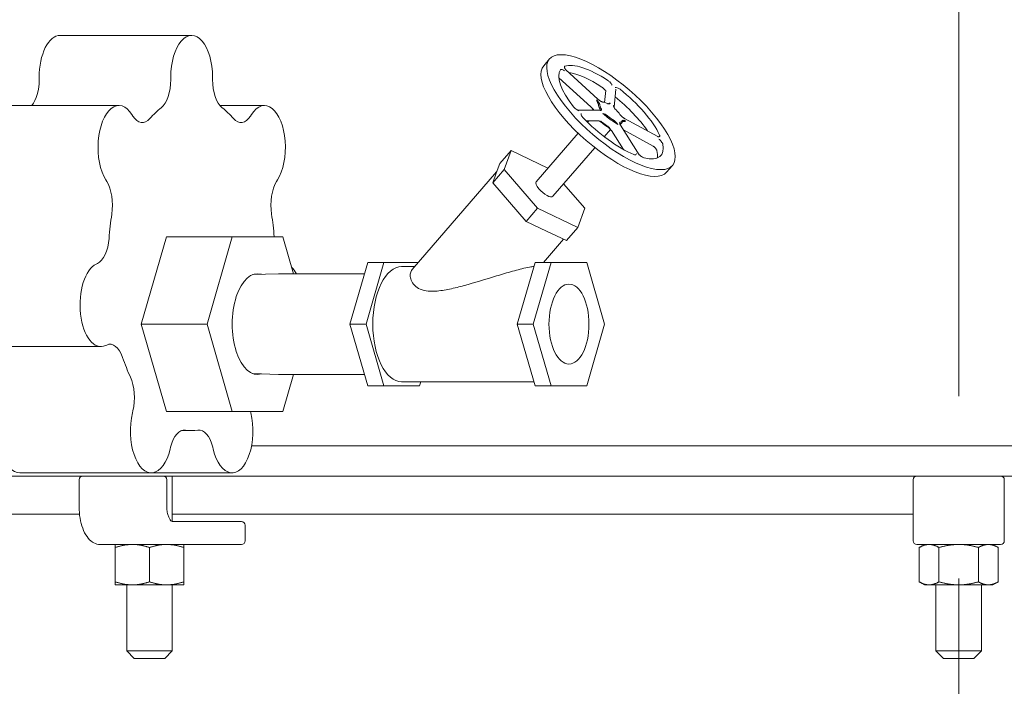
# Model space of a CAD drawing. Header units: inches. Extents: x 1 to 669, y 0 to 417.
# Tile 28 of 256: x 89 to 106, y 177 to 188. Entities that reach past the tile are written whole.
import ezdxf

# ---------------------------------------------------------------- set-up
doc = ezdxf.new("R2010")
doc.units = ezdxf.units.IN
doc.header["$LTSCALE"] = 12
doc.header["$MEASUREMENT"] = 0
doc.linetypes.add('C', pattern=[2, 1.25, -0.25, 0.25, -0.25])
doc.layers.get('0').update_dxf_attribs({"linetype": 'CONTINUOUS'})
doc.layers.add('C', color=4, linetype='C', lineweight=13)
doc.layers.add('Q', color=4, linetype='CONTINUOUS')

msp = doc.modelspace()

# ---------------------------------------------------------------- linework, layer by layer
at = {"lineweight": 0}
for p, q in [((119.2867, 181.27576), (93.13137, 181.27576)), ((76.76366, 180.77576), (119.2867, 180.77576)), ((91.82616, 180.77576), (91.82616, 180.02621)), ((90.2926, 180.27576), (90.2926, 180.71576)), ((91.73522, 180.27576), (91.73522, 180.71576)), ((104.01366, 180.71576), (104.01366, 180.27576)), ((105.51366, 180.27576), (105.51366, 180.71576)), ((82.08073, 180.15076), (90.29924, 180.15076)), ((91.82616, 180.15076), (104.01366, 180.15076)), ((104.01366, 179.71076), (104.01366, 180.27576)), ((105.51366, 180.27576), (105.51366, 179.71076)), ((92.95522, 180.02576), (91.83022, 180.02576)), ((92.95522, 180.02576), (92.96393, 180.02576)), ((93.02393, 179.71076), (93.02393, 179.96576)), ((90.6351, 179.65076), (90.92594, 179.65076)), ((91.16991, 179.65076), (90.92594, 179.65076)), ((91.53938, 179.65076), (91.16991, 179.65076)), ((91.53938, 179.65076), (91.83022, 179.65076)), ((91.83022, 179.65076), (92.95522, 179.65076)), ((92.96393, 179.65076), (92.95522, 179.65076)), ((104.07366, 179.65076), (104.40949, 179.65076)), ((104.20116, 179.65076), (104.11414, 179.60052)), ((104.76366, 179.65076), (104.40949, 179.65076)), ((105.11783, 179.65076), (104.76366, 179.65076)), ((105.11783, 179.65076), (105.45366, 179.65076)), ((105.32616, 179.65076), (105.41318, 179.60052)), ((90.88866, 179.036), (90.88866, 179.60052)), ((91.45116, 179.036), (91.45116, 179.60052)), ((92.01366, 179.036), (92.01366, 179.60052)), ((104.11414, 179.036), (104.11414, 179.60052)), ((104.4389, 179.036), (104.4389, 179.60052)), ((105.08842, 179.036), (105.08842, 179.60052)), ((105.41318, 179.036), (105.41318, 179.60052)), ((104.20116, 178.98576), (104.11414, 179.036)), ((105.32616, 178.98576), (105.41318, 179.036)), ((90.88866, 178.98576), (91.16991, 178.98576)), ((91.07616, 178.98576), (91.07616, 177.90076)), ((91.16991, 178.98576), (91.73241, 178.98576)), ((91.73241, 178.98576), (92.01366, 178.98576)), ((91.82616, 178.98576), (91.82616, 177.90076)), ((104.20116, 178.98576), (104.27652, 178.98576)), ((104.27652, 178.98576), (104.76366, 178.98576)), ((104.38866, 178.98576), (104.38866, 177.90076)), ((104.76366, 178.98576), (105.2508, 178.98576)), ((105.13866, 178.98576), (105.13866, 177.90076)), ((105.2508, 178.98576), (105.32616, 178.98576)), ((91.07616, 177.90076), (91.82616, 177.90076)), ((91.20116, 177.77576), (91.07616, 177.90076)), ((91.70116, 177.77576), (91.82616, 177.90076)), ((104.38866, 177.90076), (105.13866, 177.90076)), ((104.51366, 177.77576), (104.38866, 177.90076)), ((105.01366, 177.77576), (105.13866, 177.90076)), ((91.70116, 177.77576), (91.20116, 177.77576)), ((105.01366, 177.77576), (104.51366, 177.77576))]:
    msp.add_line(p, q, dxfattribs=at)
for centre, start, end in [((90.3526, 180.71576), 90, 180), ((91.67522, 180.71576), 0, 90), ((104.07366, 180.71576), 90, 180), ((105.45366, 180.71576), 0, 90), ((92.96393, 179.96576), 0, 90), ((92.96393, 179.71076), 270, 0), ((104.07366, 179.71076), 180, 270), ((105.45366, 179.71076), 270, 0)]:
    msp.add_arc(centre, 0.06, start, end, dxfattribs=at)
for points, knots in [([(90.6351, 179.65076), (90.60131, 179.65076), (90.56777, 179.65953), (90.50263, 179.69305), (90.47171, 179.71942), (90.41456, 179.78755), (90.38895, 179.83073), (90.34624, 179.9283), (90.32919, 179.98272), (90.30438, 180.09844), (90.29666, 180.15971), (90.29301, 180.23974), (90.2926, 180.25775), (90.2926, 180.27576)], [0, 0, 0, 0, 0.25185832, 0.25185832, 0.53750865, 0.53750865, 0.85166791, 0.85166791, 1.16582718, 1.16582718, 1.47998645, 1.47998645, 1.57079633, 1.57079633, 1.57079633, 1.57079633]), ([(91.83022, 180.02576), (91.82655, 180.02576), (91.82226, 180.02653), (91.80822, 180.03565), (91.79936, 180.04384), (91.78222, 180.06772), (91.77402, 180.08247), (91.75904, 180.11828), (91.75233, 180.13958), (91.74181, 180.18686), (91.73812, 180.21299), (91.73561, 180.25167), (91.73522, 180.26371), (91.73522, 180.27576)], [0, 0, 0, 0, 0.31415927, 0.31415927, 0.60866152, 0.60866152, 0.8738965, 0.8738965, 1.15202894, 1.15202894, 1.4417432, 1.4417432, 1.57079633, 1.57079633, 1.57079633, 1.57079633])]:
    msp.add_open_spline(points, degree=3, knots=knots, dxfattribs=at)
for points in [[(90.88866, 179.60052), (90.88866, 179.65076), (90.88866, 179.65076)], [(91.16991, 179.65076), (91.03938, 179.65076), (90.88866, 179.60052)], [(91.45116, 179.60052), (91.30044, 179.65076), (91.16991, 179.65076)], [(91.73241, 179.65076), (91.60188, 179.65076), (91.45116, 179.60052)], [(92.01366, 179.60052), (91.86294, 179.65076), (91.73241, 179.65076)], [(92.01366, 179.65076), (92.01366, 179.65076), (92.01366, 179.60052)], [(104.27652, 179.65076), (104.20116, 179.65076), (104.11414, 179.60052)], [(104.4389, 179.60052), (104.35188, 179.65076), (104.27652, 179.65076)], [(104.76366, 179.65076), (104.61294, 179.65076), (104.4389, 179.60052)], [(105.08842, 179.60052), (104.91438, 179.65076), (104.76366, 179.65076)], [(105.2508, 179.65076), (105.17544, 179.65076), (105.08842, 179.60052)], [(105.41318, 179.60052), (105.32616, 179.65076), (105.2508, 179.65076)], [(90.88866, 178.98576), (90.88866, 178.98576), (90.88866, 179.036)], [(90.88866, 179.036), (91.03938, 178.98576), (91.16991, 178.98576)], [(91.16991, 178.98576), (91.30044, 178.98576), (91.45116, 179.036)], [(91.45116, 179.036), (91.60188, 178.98576), (91.73241, 178.98576)], [(91.73241, 178.98576), (91.86294, 178.98576), (92.01366, 179.036)], [(92.01366, 179.036), (92.01366, 178.98576), (92.01366, 178.98576)], [(104.11414, 179.036), (104.20116, 178.98576), (104.27652, 178.98576)], [(104.27652, 178.98576), (104.35188, 178.98576), (104.4389, 179.036)], [(104.4389, 179.036), (104.61294, 178.98576), (104.76366, 178.98576)], [(104.76366, 178.98576), (104.91438, 178.98576), (105.08842, 179.036)], [(105.08842, 179.036), (105.17544, 178.98576), (105.2508, 178.98576)], [(105.2508, 178.98576), (105.32616, 178.98576), (105.41318, 179.036)]]:
    msp.add_rational_spline(points, [1, 1.0379548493, 1], degree=2, dxfattribs=at)
at = {"layer": 'C'}
msp.add_line((104.76366, 158.08826), (104.76366, 294.51503), dxfattribs=at)
at = {"layer": 'Q', "lineweight": 0}
for p, q in [((89.97994, 188.02576), (92.145, 188.02576)), ((97.93588, 187.52786), (98.03203, 187.63887)), ((98.82867, 186.97668), (98.30012, 187.45903)), ((89.63619, 187.30104), (89.63619, 187.33826)), ((91.80125, 187.33826), (91.80125, 187.30104)), ((92.48875, 187.30104), (92.48875, 187.33826)), ((98.71078, 186.85004), (98.18475, 187.33009)), ((98.93476, 186.92335), (98.95575, 187.1191)), ((99.09336, 186.84755), (99.1251, 187.14351)), ((88.78276, 186.87269), (90.94782, 186.87269)), ((92.6098, 186.87269), (93.34218, 186.87269)), ((98.85637, 186.79452), (98.49571, 186.79452)), ((91.1767, 186.6995), (91.16215, 186.7227)), ((93.12786, 186.7227), (93.11331, 186.6995)), ((98.83677, 186.62101), (98.63192, 186.62101)), ((98.65699, 186.59622), (98.67845, 186.62101)), ((99.81434, 186.36147), (99.26551, 186.65986)), ((98.9329, 186.35727), (99.03638, 186.47677)), ((99.24629, 186.14992), (99.04897, 186.46004)), ((99.2225, 186.58856), (99.19562, 186.55753)), ((99.50856, 186.06355), (99.20112, 186.54676)), ((99.73921, 186.20398), (99.24997, 186.46998)), ((97.81081, 185.61915), (98.50231, 186.41761)), ((97.21205, 185.91945), (97.39864, 186.13491)), ((97.39864, 186.13491), (97.28471, 185.81729)), ((98.00593, 185.84445), (97.39864, 186.13491)), ((98.08673, 185.3802), (98.77822, 186.17866)), ((97.09812, 185.60183), (97.28471, 185.81729)), ((97.15509, 185.76064), (97.21205, 185.91945)), ((97.28471, 185.81729), (97.83484, 185.18206)), ((99.95799, 185.77666), (100.05414, 185.88767)), ((90.7335, 185.64769), (90.74805, 185.62448)), ((93.54196, 185.62448), (93.55651, 185.64769)), ((95.77392, 184.17679), (97.16181, 185.77938)), ((97.09812, 185.60183), (97.15509, 185.76064)), ((97.37318, 185.28422), (97.09812, 185.60183)), ((98.61284, 185.18206), (98.26398, 185.58488)), ((97.64825, 184.9666), (97.37318, 185.28422)), ((97.64825, 184.9666), (97.83484, 185.18206)), ((97.83484, 185.18206), (98.4989, 184.86444)), ((98.4989, 184.86444), (98.61284, 185.18206)), ((97.98028, 184.80779), (97.64825, 184.9666)), ((98.31231, 184.64898), (98.4989, 184.86444)), ((91.31506, 183.27576), (91.73003, 184.71326)), ((91.73003, 184.71326), (92.81256, 184.71326)), ((92.81256, 184.71326), (92.39759, 183.27576)), ((93.6425, 184.71326), (92.81256, 184.71326)), ((93.81787, 184.10576), (93.6425, 184.71326)), ((97.93175, 184.29161), (98.26206, 184.67302)), ((98.31231, 184.64898), (97.98028, 184.80779)), ((90.59379, 184.27283), (90.57565, 184.26455)), ((95.04219, 184.29161), (94.74894, 183.27576)), ((95.30607, 184.29161), (95.01282, 183.27576)), ((95.04219, 184.29161), (95.30607, 184.29161)), ((95.87336, 184.29161), (95.30607, 184.29161)), ((95.59932, 184.22356), (95.81443, 184.22356)), ((97.50143, 183.27576), (97.79468, 184.29161)), ((98.05856, 184.29161), (97.76531, 183.27576)), ((97.79468, 184.29161), (98.05856, 184.29161)), ((98.64506, 184.29161), (98.05856, 184.29161)), ((98.93831, 183.27576), (98.64506, 184.29161)), ((93.14772, 184.09026), (93.57328, 184.10562)), ((93.58077, 184.10576), (94.98854, 184.10576)), ((91.73003, 181.83826), (91.31506, 183.27576)), ((91.31506, 183.27576), (92.39759, 183.27576)), ((92.39759, 183.27576), (92.81256, 181.83826)), ((94.74894, 183.27576), (95.04219, 182.25991)), ((94.74894, 183.27576), (95.01282, 183.27576)), ((95.01282, 183.27576), (95.30607, 182.25991)), ((97.79468, 182.25991), (97.50143, 183.27576)), ((97.50143, 183.27576), (97.76531, 183.27576)), ((97.76531, 183.27576), (98.05856, 182.25991)), ((98.64506, 182.25991), (98.93831, 183.27576)), ((88.48708, 182.90679), (90.65214, 182.90679)), ((90.72864, 182.92402), (90.74678, 182.93231)), ((93.14772, 182.46125), (93.57328, 182.44589)), ((93.58077, 182.44576), (94.98854, 182.44576)), ((93.6425, 181.83826), (93.81787, 182.44576)), ((95.04219, 182.25991), (95.30607, 182.25991)), ((95.30607, 182.25991), (95.89257, 182.25991)), ((95.59932, 182.32796), (97.77503, 182.32796)), ((95.89257, 182.25991), (95.91221, 182.32796)), ((97.79468, 182.25991), (98.05856, 182.25991)), ((98.05856, 182.25991), (98.64506, 182.25991)), ((91.17898, 181.84837), (91.17091, 181.81484)), ((91.73003, 181.83826), (92.81256, 181.83826)), ((92.81256, 181.83826), (93.6425, 181.83826)), ((93.1191, 181.81484), (93.11346, 181.83826)), ((91.97622, 181.52576), (92.145, 181.52576)), ((91.79033, 181.21825), (91.7984, 181.25178)), ((92.49161, 181.25178), (92.49968, 181.21825)), ((89.31555, 180.82904), (91.48062, 180.82904)), ((91.48062, 180.82904), (92.80939, 180.82904))]:
    msp.add_line(p, q, dxfattribs=at)
at = {"layer": 'Q', "lineweight": 0, "extrusion": (3.22974e-16, 9.12248e-33, -1)}
msp.add_ellipse((89.97994, 187.33826), major_axis=(0, 0.6875), ratio=0.5, start_param=-1.57079633, end_param=0, dxfattribs=at)
at = {"layer": 'Q', "lineweight": 0}
for centre, major_axis, ratio, start_param, end_param in [((92.145, 187.33826), (0, 0.6875), 0.5, -1.57079633, 1.57079633), ((99.04308, 186.76327), (1.01105, -0.8756), 0.35355339, -3.529189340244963, 2.753995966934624), ((99.04308, 186.76327), (-0.82207, 0.71194), 0.35355339, -1.21324972, -0.19026218), ((89.38619, 187.30104), (0, 0.5), 0.5, -2.59962062, -1.57079633), ((99.04308, 186.76327), (-0.82207, 0.71194), 0.35355339, -2.46988684, -1.44698859), ((90.94782, 186.18519), (0, 0.6875), 0.5, -0.67319843, 2.46839423), ((92.145, 184.27576), (0, 2.75), 0.5, 0.37404595, 0.52355195), ((92.145, 184.27576), (0, 2.75), 0.5, -0.52355195, -0.37404595), ((93.34218, 186.18519), (0, 0.6875), 0.5, -2.46839423, 0.67319843), ((98.9863, 186.77789), (0.14144, -0.13734), 0.37288753, -2.75291711, -2.2433454), ((99.04308, 186.76327), (0.82207, -0.71194), 0.35355339, -1.84156836, -0.81867008), ((98.94694, 186.65226), (-0.06458, -0.02824), 0.0000711, 0.00002884, 0.00014884), ((99.03076, 186.72656), (0.16674, -0.13775), 0.30984611, -1.62374696, -1.11417336), ((98.94436, 186.62819), (0.15632, -0.12914), 0.30984722, -1.62374508, -1.11417337), ((98.94694, 186.65226), (0.0583, -0.11505), 0.00001396, -0.00001709, 0.00006178), ((99.07892, 186.71079), (0.14381, -0.12193), 0.40817772, -0.34386152, 0.16552355), ((99.04308, 186.76327), (0.82207, -0.71194), 0.35355339, -0.58493119, 0.43796694), ((92.145, 184.27576), (0, -2.75), 0.5, -1.8699488, -1.72044281), ((92.145, 184.27576), (0, 2.75), 0.5, -1.41102656, -1.27164385), ((90.65214, 183.59429), (0, 0.6875), 0.5, 0.22439948, 3.36599213), ((93.63786, 183.59429), (0, 0.6875), 0.5, -0.73182386, -0.44748202), ((95.59932, 183.27576), (0, 0.9478), 0.5, 0, 3.14159265), ((93.58077, 183.27576), (0, 0.83), 0.5, 0, 0.01804317), ((92.145, 184.27576), (0, -2.75), 0.5, -0.9723509, -0.8228449), ((93.58077, 183.27576), (0, -0.83), 0.5, -0.01804317, 0), ((91.48062, 181.51654), (0, -0.6875), 0.5, -2.01959528, 1.12199738), ((92.80939, 181.51654), (0, -0.6875), 0.5, -1.12199738, 2.01959528), ((92.145, 184.27576), (0, -2.75), 0.5, -0.074753, 0.074753)]:
    msp.add_ellipse(centre, major_axis=major_axis, ratio=ratio, start_param=start_param, end_param=end_param, dxfattribs=at)
at = {"layer": 'Q', "lineweight": 0, "extrusion": (1.67296e-16, -1.44883e-16, -1)}
for centre, major_axis, end_param in [((98.94694, 186.65226), (1.01105, -0.8756), 3.14159265), ((97.94877, 185.49967), (0.13796, -0.11947), 1.95839301)]:
    msp.add_ellipse(centre, major_axis=major_axis, ratio=0.35355339, start_param=0, end_param=end_param, dxfattribs=at)
at = {"layer": 'Q', "lineweight": 0, "extrusion": (3.69845e-16, 7.15264e-17, -1)}
msp.add_ellipse((99.04308, 186.76327), major_axis=(-0.82207, 0.71194), ratio=0.35355339, start_param=-1.06628559, end_param=-0.04338728, dxfattribs=at)
at = {"layer": 'Q', "lineweight": 0, "extrusion": (3.70971e-16, 7.3342e-17, -1)}
msp.add_ellipse((98.94694, 186.65226), major_axis=(0.82207, -0.71194), ratio=0.35355339, start_param=-2.64028933, end_param=-1.92843235, dxfattribs=at)
at = {"layer": 'Q', "lineweight": 0, "extrusion": (2.22045e-16, 1.76594e-31, -1)}
msp.add_ellipse((91.55125, 187.30104), major_axis=(0, -0.5), ratio=0.5, start_param=-1.57079633, end_param=-0.37404595, dxfattribs=at)
at = {"layer": 'Q', "lineweight": 0, "extrusion": (2.47258e-16, 1.11071e-17, -1)}
msp.add_ellipse((92.73875, 187.30104), major_axis=(0, -0.5), ratio=0.5, start_param=0.37404595, end_param=1.57079633, dxfattribs=at)
at = {"layer": 'Q', "lineweight": 0, "extrusion": (1.61347e-16, -1.31228e-16, -1)}
msp.add_ellipse((99.01831, 186.8022), major_axis=(0.1498, -0.11492), ratio=0.35737243, start_param=-2.60082534, end_param=-2.09126507, dxfattribs=at)
at = {"layer": 'Q', "lineweight": 0, "extrusion": (2.1712e-16, -9.82467e-17, -1)}
msp.add_ellipse((98.94694, 186.65226), major_axis=(0.82207, -0.71194), ratio=0.35355339, start_param=-1.67545288, end_param=-0.92260217, dxfattribs=at)
at = {"layer": 'Q', "lineweight": 0, "extrusion": (3.57909e-16, 1.26085e-16, -1)}
msp.add_ellipse((98.9093, 186.68897), major_axis=(-0.14144, 0.13734), ratio=0.37288794, start_param=-0.40398088, end_param=-0.38867707, dxfattribs=at)
at = {"layer": 'Q', "lineweight": 0, "extrusion": (3.81766e-16, 1.3449e-16, -1)}
msp.add_ellipse((98.99882, 186.78734), major_axis=(-0.1326, 0.12875), ratio=0.37288753, start_param=-0.89824725, end_param=-0.38867554, dxfattribs=at)
at = {"layer": 'Q', "lineweight": 0, "extrusion": (3.1401e-16, -1.61639e-17, -1)}
msp.add_ellipse((99.07187, 186.76327), major_axis=(0.14695, -0.1368), ratio=0.31687093, start_param=-1.49726294, end_param=-0.98815542, dxfattribs=at)
at = {"layer": 'Q', "lineweight": 0, "extrusion": (2.47808e-16, 7.43128e-18, -1)}
msp.add_ellipse((91.33257, 187.09042), major_axis=(0, -0.5), ratio=0.5, start_param=-0.52355195, end_param=0.67319843, dxfattribs=at)
at = {"layer": 'Q', "lineweight": 0, "extrusion": (3.12044e-16, -1.75795e-17, -1)}
msp.add_ellipse((92.95744, 187.09042), major_axis=(0, -0.5), ratio=0.5, start_param=-0.67319843, end_param=0.52355195, dxfattribs=at)
at = {"layer": 'Q', "lineweight": 0, "extrusion": (2.79652e-16, -2.99853e-17, -1)}
msp.add_ellipse((99.0405, 186.73921), major_axis=(0.15632, -0.12914), ratio=0.30984611, start_param=1.11417336, end_param=1.62374696, dxfattribs=at)
at = {"layer": 'Q', "lineweight": 0, "extrusion": (3.9204e-16, 1.08216e-16, -1)}
msp.add_ellipse((99.08565, 186.72442), major_axis=(0.13482, -0.11431), ratio=0.40817772, start_param=-0.16552355, end_param=0.34386152, dxfattribs=at)
at = {"layer": 'Q', "lineweight": 0, "extrusion": (2.62172e-16, -2.81111e-17, -1)}
msp.add_ellipse((98.95376, 186.63764), major_axis=(0.16674, -0.13775), ratio=0.30984722, start_param=1.11417337, end_param=1.62374508, dxfattribs=at)
at = {"layer": 'Q', "lineweight": 0, "extrusion": (3.00139e-16, 6.41317e-17, -1)}
msp.add_ellipse((98.94694, 186.65226), major_axis=(0.82207, -0.71194), ratio=0.35355339, start_param=-0.43805633, end_param=-0.19216111, dxfattribs=at)
at = {"layer": 'Q', "lineweight": 0, "extrusion": (3.12044e-16, 1.75795e-17, -1)}
msp.add_ellipse((90.59217, 185.23357), major_axis=(0, -0.5), ratio=0.5, start_param=-2.46839423, end_param=-1.27164385, dxfattribs=at)
at = {"layer": 'Q', "lineweight": 0, "extrusion": (2.44902e-16, -2.03263e-17, -1)}
msp.add_ellipse((93.69783, 185.23357), major_axis=(0, 0.5), ratio=0.5, start_param=-1.8699488, end_param=-0.67319843, dxfattribs=at)
at = {"layer": 'Q', "lineweight": 0, "extrusion": (3.04171e-16, 4.83384e-17, -1)}
msp.add_ellipse((97.94877, 185.49967), major_axis=(-0.13796, 0.11947), ratio=0.35355339, start_param=-1.18319964, end_param=0, dxfattribs=at)
at = {"layer": 'Q', "lineweight": 0, "extrusion": (2.27839e-16, 1.08932e-17, -1)}
msp.add_ellipse((90.53816, 184.7603), major_axis=(0, -0.5), ratio=0.5, start_param=-1.42114985, end_param=-0.22439948, dxfattribs=at)
at = {"layer": 'Q', "lineweight": 0, "extrusion": (2.69458e-16, 4.45854e-18, -1)}
msp.add_ellipse((93.22753, 183.27576), major_axis=(0, -0.83), ratio=0.5, start_param=-0.15743557, end_param=3.29902823, dxfattribs=at)
at = {"layer": 'Q', "lineweight": 0, "extrusion": (3.3771e-16, 2.47672e-32, -1)}
msp.add_ellipse((98.35181, 183.27576), major_axis=(0, -0.6575), ratio=0.5, start_param=-4.71238898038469, end_param=1.570796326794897, dxfattribs=at)
at = {"layer": 'Q', "lineweight": 0, "extrusion": (2.2883e-16, -2.3549e-18, -1)}
msp.add_ellipse((90.80241, 182.44484), major_axis=(0, 0.5), ratio=0.5, start_param=-0.22439948, end_param=0.9723509, dxfattribs=at)
at = {"layer": 'Q', "lineweight": 0, "extrusion": (3.13798e-16, -5.87811e-18, -1)}
msp.add_ellipse((90.95374, 182.06531), major_axis=(0, -0.5), ratio=0.5, start_param=-2.31874775, end_param=-1.12199738, dxfattribs=at)
at = {"layer": 'Q', "lineweight": 0, "extrusion": (3.22974e-16, 2.69903e-31, -1)}
msp.add_ellipse((89.31555, 181.51654), major_axis=(0, -0.6875), ratio=0.5, start_param=0, end_param=2.01959528, dxfattribs=at)
at = {"layer": 'Q', "lineweight": 0, "extrusion": (2.48226e-16, 1.84305e-18, -1)}
msp.add_ellipse((92.02364, 181.03483), major_axis=(0, 0.5), ratio=0.5, start_param=-1.12199738, end_param=0.074753, dxfattribs=at)
at = {"layer": 'Q', "lineweight": 0, "extrusion": (2.23497e-16, -5.54751e-18, -1)}
msp.add_ellipse((92.26636, 181.03483), major_axis=(0, 0.5), ratio=0.5, start_param=-0.074753, end_param=1.12199738, dxfattribs=at)
at = {"layer": 'Q', "lineweight": 0}
for points, knots in [([(98.27915, 187.44543), (98.2791, 187.44546), (98.27904, 187.44549), (98.26886, 187.45094), (98.25269, 187.45942), (98.22891, 187.46675), (98.22298, 187.46705), (98.21522, 187.46581), (98.21247, 187.46437), (98.21085, 187.46195)], [-0.244621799, -0.244621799, -0.244621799, -0.244621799, -0.244033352, -0.244033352, -0.134916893, -0.134916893, -0.062249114, -0.062249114, 0, 0, 0, 0]), ([(98.28342, 187.51735), (98.2804, 187.51621), (98.27843, 187.51405), (98.27626, 187.50771), (98.27609, 187.50275), (98.28272, 187.48233), (98.2914, 187.46814), (98.29699, 187.45919), (98.29702, 187.45914), (98.29705, 187.45909)], [-0.226841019, -0.226841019, -0.226841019, -0.226841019, -0.168978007, -0.168978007, -0.101429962, -0.101429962, 0, 0, 0.000547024, 0.000547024, 0.000547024, 0.000547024]), ([(99.06407, 187.20697), (99.06404, 187.20702), (99.06401, 187.20707), (99.05815, 187.21611), (99.04858, 187.2306), (99.02586, 187.2563), (99.01762, 187.26403), (99.00411, 187.27552), (98.99762, 187.28046), (98.99117, 187.28471)], [-0.244622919, -0.244622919, -0.244622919, -0.244622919, -0.244034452, -0.244034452, -0.134916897, -0.134916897, -0.062248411, -0.062248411, 0, 0, 0, 0]), ([(98.89495, 187.17374), (98.90136, 187.16952), (98.90781, 187.16461), (98.92054, 187.15379), (98.9291, 187.14596), (98.94509, 187.1279), (98.95052, 187.12097), (98.95526, 187.11448)], [0, 0, 0, 0, 0.06191261, 0.06191261, 0.127065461, 0.127065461, 0.169418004, 0.169418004, 0.169418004, 0.169418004]), ([(99.19134, 187.13962), (99.18501, 187.14463), (99.17852, 187.14911), (99.16547, 187.15698), (99.15659, 187.16178), (99.13234, 187.17026), (99.12176, 187.171), (99.11348, 187.17121), (99.11344, 187.17121), (99.11341, 187.17122)], [-0.305040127, -0.305040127, -0.305040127, -0.305040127, -0.216282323, -0.216282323, -0.122879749, -0.122879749, 0, 0, 0.000549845, 0.000549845, 0.000549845, 0.000549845]), ([(98.85791, 186.88775), (98.85788, 186.88832), (98.85769, 186.89022), (98.85695, 186.89388), (98.8552, 186.89916), (98.85232, 186.90552), (98.84828, 186.91267), (98.84334, 186.92011), (98.838, 186.92731), (98.83251, 186.93414), (98.82699, 186.94064), (98.82145, 186.94694), (98.81591, 186.95314), (98.81119, 186.95844), (98.80834, 186.96168), (98.80653, 186.96376), (98.80577, 186.96466), (98.805, 186.96555)], [0.564083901, 0.564083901, 0.564083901, 0.564083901, 0.573419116, 0.59431201, 0.618065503, 0.644556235, 0.673520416, 0.70152992, 0.727762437, 0.752187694, 0.775329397, 0.79785083, 0.820036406, 0.842193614, 0.855009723, 0.855009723, 0.864609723, 0.864609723, 0.864609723, 0.864609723]), ([(98.805, 186.96555), (98.80549, 186.96466), (98.80596, 186.96375), (98.80643, 186.96281), (98.80705, 186.96155), (98.80766, 186.96024), (98.80826, 186.9589), (98.80929, 186.95657), (98.8103, 186.95413), (98.81129, 186.95165), (98.81228, 186.94916), (98.81326, 186.94664), (98.81424, 186.94413), (98.81523, 186.94159), (98.81621, 186.93907), (98.81719, 186.93659), (98.81773, 186.93526), (98.81826, 186.93393), (98.81879, 186.93263), (98.81927, 186.93146), (98.81974, 186.9303), (98.82022, 186.92916), (98.82128, 186.92662), (98.82234, 186.92417), (98.82338, 186.92181), (98.8245, 186.91927), (98.82559, 186.91684), (98.82664, 186.91449), (98.82776, 186.91199), (98.82883, 186.9096), (98.8298, 186.9073), (98.83004, 186.90674), (98.83027, 186.90618), (98.8305, 186.90563), (98.83124, 186.90386), (98.83191, 186.90214), (98.83252, 186.90049), (98.83324, 186.89851), (98.83386, 186.89662), (98.83437, 186.89482), (98.83483, 186.8932), (98.8352, 186.89166), (98.83547, 186.8902), (98.8357, 186.88891), (98.83586, 186.88768), (98.83593, 186.88652), (98.83597, 186.886), (98.83599, 186.8855), (98.83598, 186.88502)], [-0.864609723, -0.864609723, -0.864609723, -0.864609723, -0.855009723, -0.855009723, -0.855009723, -0.842193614, -0.842193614, -0.842193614, -0.820036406, -0.820036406, -0.820036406, -0.79785083, -0.79785083, -0.79785083, -0.775329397, -0.775329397, -0.775329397, -0.763136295, -0.763136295, -0.763136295, -0.752187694, -0.752187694, -0.752187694, -0.727762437, -0.727762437, -0.727762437, -0.70152992, -0.70152992, -0.70152992, -0.673520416, -0.673520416, -0.673520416, -0.66666535, -0.66666535, -0.66666535, -0.644556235, -0.644556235, -0.644556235, -0.618065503, -0.618065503, -0.618065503, -0.59431201, -0.59431201, -0.59431201, -0.573419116, -0.573419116, -0.573419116, -0.564083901, -0.564083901, -0.564083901, -0.564083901]), ([(98.83285, 186.97323), (98.83186, 186.97396), (98.8296, 186.97554), (98.82724, 186.97695), (98.82492, 186.97822), (98.82391, 186.97872), (98.8229, 186.9792)], [-0.0327968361, -0.0327968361, -0.0327968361, -0.0327968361, -0.0224784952, -0.0096, -0.0096, 0, 0, 0, 0]), ([(98.8229, 186.9792), (98.82389, 186.97849), (98.82489, 186.97777), (98.82722, 186.97608), (98.83084, 186.97343), (98.83674, 186.96902), (98.84363, 186.96388), (98.85065, 186.95872), (98.85792, 186.95355), (98.86559, 186.94837), (98.87372, 186.94328), (98.88216, 186.93851), (98.89033, 186.93452), (98.89766, 186.93156), (98.9038, 186.92963), (98.9081, 186.92869), (98.91035, 186.92837), (98.91103, 186.92829)], [0, 0, 0, 0, 0.0096, 0.0096, 0.022478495, 0.044586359, 0.066744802, 0.089221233, 0.112377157, 0.136869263, 0.163153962, 0.19117504, 0.220124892, 0.246597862, 0.270339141, 0.291225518, 0.300557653, 0.300557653, 0.300557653, 0.300557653]), ([(98.42535, 186.85297), (98.42982, 186.84726), (98.43511, 186.84146), (98.44688, 186.82992), (98.45546, 186.82211), (98.48372, 186.8012), (98.49913, 186.79234), (98.51157, 186.78543), (98.51163, 186.7854), (98.51168, 186.78537)], [-0.305009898, -0.305009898, -0.305009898, -0.305009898, -0.216262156, -0.216262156, -0.122870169, -0.122870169, 0, 0, 0.00054984, 0.00054984, 0.00054984, 0.00054984]), ([(98.759, 186.79608), (98.75894, 186.79651), (98.7587, 186.79794), (98.75792, 186.80068), (98.75621, 186.80461), (98.75347, 186.80929), (98.74964, 186.81446), (98.74488, 186.81971), (98.73959, 186.82468), (98.734, 186.82932), (98.7283, 186.83378), (98.72266, 186.8383), (98.71824, 186.84229), (98.71584, 186.84483), (98.7151, 186.84566)], [-0.300486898, -0.300486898, -0.300486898, -0.300486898, -0.291192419, -0.270299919, -0.24654639, -0.220054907, -0.191091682, -0.163083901, -0.13684572, -0.112414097, -0.089288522, -0.066766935, -0.044561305, -0.034187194, -0.034187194, -0.034187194, -0.034187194]), ([(98.72703, 186.83396), (98.72829, 186.83253), (98.73141, 186.82896), (98.73637, 186.82312), (98.74185, 186.81629), (98.7472, 186.80909), (98.7521, 186.80171), (98.75483, 186.79688), (98.75604, 186.79452)], [0.073937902, 0.073937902, 0.073937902, 0.073937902, 0.089288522, 0.112414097, 0.13684572, 0.163083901, 0.191091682, 0.219459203, 0.219459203, 0.219459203, 0.219459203]), ([(98.85813, 186.82219), (98.85852, 186.82158), (98.85972, 186.81963), (98.86161, 186.81629), (98.86356, 186.81222), (98.86509, 186.8082), (98.86602, 186.80461), (98.86638, 186.80174), (98.86642, 186.79963), (98.86639, 186.79805), (98.86648, 186.79664), (98.86676, 186.79503), (98.86727, 186.79284), (98.86783, 186.79016), (98.86816, 186.78808), (98.86835, 186.78666), (98.86842, 186.78603), (98.86848, 186.78537)], [-0.300499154, -0.300499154, -0.300499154, -0.300499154, -0.291192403, -0.270299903, -0.24654638, -0.220054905, -0.191091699, -0.163083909, -0.136845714, -0.112414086, -0.089288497, -0.0667669, -0.044561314, -0.022427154, -0.0096, -0.0096, 0, 0, 0, 0]), ([(98.86848, 186.78537), (98.86882, 186.78566), (98.86918, 186.78594), (98.87003, 186.78658), (98.87139, 186.78753), (98.87374, 186.78898), (98.8765, 186.79067), (98.87917, 186.79251), (98.88164, 186.79467), (98.88378, 186.79735), (98.88538, 186.80077), (98.88617, 186.8051), (98.88589, 186.8102), (98.8846, 186.8157), (98.88258, 186.82113), (98.88049, 186.82552), (98.8791, 186.82807), (98.87866, 186.82887)], [0, 0, 0, 0, 0.0096, 0.0096, 0.022427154, 0.044561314, 0.0667669, 0.089288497, 0.112414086, 0.136845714, 0.163083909, 0.191091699, 0.220054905, 0.24654638, 0.270299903, 0.291192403, 0.300527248, 0.300527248, 0.300527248, 0.300527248]), ([(98.97945, 186.9058), (98.98036, 186.90536), (98.98328, 186.90398), (98.98834, 186.90184), (98.99463, 186.89969), (99.00108, 186.89812), (99.00714, 186.89744), (99.01238, 186.8977), (99.01661, 186.89873), (99.02, 186.90027), (99.0228, 186.90213), (99.02523, 186.90418), (99.02749, 186.90633), (99.02943, 186.90815), (99.03069, 186.9092), (99.03153, 186.90985), (99.0319, 186.91012), (99.03227, 186.91038)], [0.564114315, 0.564114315, 0.564114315, 0.564114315, 0.573449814, 0.594341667, 0.618095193, 0.644586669, 0.673549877, 0.701557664, 0.727795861, 0.752227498, 0.775353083, 0.797874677, 0.820080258, 0.842214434, 0.855041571, 0.855041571, 0.864641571, 0.864641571, 0.864641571, 0.864641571]), ([(99.03227, 186.91038), (99.03149, 186.91049), (99.0307, 186.91057), (99.02989, 186.91062), (99.02881, 186.91069), (99.02771, 186.9107), (99.0266, 186.91066), (99.02469, 186.91057), (99.02277, 186.91031), (99.02089, 186.9099), (99.019, 186.9095), (99.01716, 186.90895), (99.01539, 186.90833), (99.01359, 186.90771), (99.01186, 186.90701), (99.0102, 186.90629), (99.0093, 186.9059), (99.00842, 186.9055), (99.00756, 186.90511), (99.00679, 186.90476), (99.00604, 186.90441), (99.00529, 186.90406), (99.00363, 186.9033), (99.00203, 186.90258), (99.00046, 186.90196), (98.99877, 186.90128), (98.9971, 186.90072), (98.99543, 186.90028), (98.99498, 186.90016), (98.99454, 186.90005), (98.99409, 186.89995)], [-0.864641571, -0.864641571, -0.864641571, -0.864641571, -0.855041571, -0.855041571, -0.855041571, -0.842214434, -0.842214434, -0.842214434, -0.820080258, -0.820080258, -0.820080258, -0.797874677, -0.797874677, -0.797874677, -0.775353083, -0.775353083, -0.775353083, -0.763170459, -0.763170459, -0.763170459, -0.752227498, -0.752227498, -0.752227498, -0.727795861, -0.727795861, -0.727795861, -0.701557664, -0.701557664, -0.701557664, -0.694591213, -0.694591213, -0.694591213, -0.694591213]), ([(99.0816, 186.87463), (99.08187, 186.8739), (99.08213, 186.87317), (99.08272, 186.8715), (99.08359, 186.8689), (99.08489, 186.86473), (99.0864, 186.85985), (99.08807, 186.85482), (99.0901, 186.84947), (99.09269, 186.8436), (99.0961, 186.83703), (99.10053, 186.82975), (99.10586, 186.82218), (99.1117, 186.81484), (99.11751, 186.80822), (99.12226, 186.80325), (99.12503, 186.8005), (99.1259, 186.79966)], [0, 0, 0, 0, 0.0096, 0.0096, 0.022407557, 0.044550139, 0.066775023, 0.089311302, 0.112429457, 0.136824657, 0.16306412, 0.191114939, 0.220117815, 0.246626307, 0.270381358, 0.291269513, 0.300559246, 0.300559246, 0.300559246, 0.300559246]), ([(99.09565, 186.83801), (99.0956, 186.83823), (99.095, 186.84069), (99.0939, 186.84551), (99.09205, 186.85276), (99.08959, 186.86022), (99.08667, 186.86662), (99.08446, 186.87037), (99.08296, 186.8727), (99.08229, 186.87368), (99.0816, 186.87463)], [-0.114694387, -0.114694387, -0.114694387, -0.114694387, -0.112429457, -0.089311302, -0.066775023, -0.044550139, -0.022407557, -0.0096, -0.0096, 0, 0, 0, 0]), ([(98.54996, 186.74118), (98.54995, 186.74115), (98.54995, 186.74111), (98.54951, 186.73544), (98.5491, 186.72619), (98.55712, 186.70501), (98.56169, 186.69747), (98.57041, 186.68522), (98.5752, 186.67938), (98.58064, 186.67365)], [-0.244620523, -0.244620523, -0.244620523, -0.244620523, -0.244032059, -0.244032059, -0.134916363, -0.134916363, -0.062248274, -0.062248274, 0, 0, 0, 0]), ([(98.9023, 186.59334), (98.90153, 186.59395), (98.89899, 186.5959), (98.89434, 186.59924), (98.88806, 186.60331), (98.88091, 186.60733), (98.87324, 186.61092), (98.86542, 186.61379), (98.85777, 186.61589), (98.85022, 186.61748), (98.84258, 186.61889), (98.83676, 186.62008), (98.83354, 186.62087), (98.833, 186.62101)], [-0.300499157, -0.300499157, -0.300499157, -0.300499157, -0.291192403, -0.270299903, -0.24654638, -0.220054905, -0.191091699, -0.163083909, -0.136845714, -0.112414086, -0.089288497, -0.0667669, -0.062241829, -0.062241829, -0.062241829, -0.062241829]), ([(98.84676, 186.61807), (98.84915, 186.61705), (98.85427, 186.61472), (98.86248, 186.61043), (98.87104, 186.60533), (98.87927, 186.59983), (98.88664, 186.5944), (98.89216, 186.59001), (98.8952, 186.58746), (98.89613, 186.58666)], [0.137619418, 0.137619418, 0.137619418, 0.137619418, 0.163083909, 0.191091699, 0.220054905, 0.24654638, 0.270299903, 0.291192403, 0.300527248, 0.300527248, 0.300527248, 0.300527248]), ([(98.99227, 186.69768), (98.99134, 186.69847), (98.98831, 186.70102), (98.98279, 186.70542), (98.97541, 186.71084), (98.96718, 186.71634), (98.95862, 186.72144), (98.95034, 186.72577), (98.9428, 186.7292), (98.93602, 186.73188), (98.92981, 186.73403), (98.92396, 186.73587), (98.91828, 186.73756), (98.91341, 186.73901), (98.91039, 186.73997), (98.90844, 186.74061), (98.9076, 186.74089), (98.90675, 186.74118)], [0.564083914, 0.564083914, 0.564083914, 0.564083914, 0.573419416, 0.59431126, 0.618064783, 0.644556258, 0.673519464, 0.701527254, 0.727765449, 0.752197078, 0.775322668, 0.797844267, 0.820049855, 0.842184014, 0.855011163, 0.855011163, 0.864611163, 0.864611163, 0.864611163, 0.864611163]), ([(98.90675, 186.74118), (98.90783, 186.74052), (98.90889, 186.73984), (98.90993, 186.73915), (98.91133, 186.73823), (98.91269, 186.73728), (98.91402, 186.73631), (98.9163, 186.73465), (98.91845, 186.73295), (98.92047, 186.73127), (98.92249, 186.7296), (98.92439, 186.72795), (98.92619, 186.72635), (98.92802, 186.72473), (98.92975, 186.72317), (98.93142, 186.72167), (98.93232, 186.72085), (98.9332, 186.72006), (98.93407, 186.71929), (98.93486, 186.71859), (98.93563, 186.7179), (98.9364, 186.71723), (98.93812, 186.71574), (98.93982, 186.7143), (98.94154, 186.7129), (98.9434, 186.71139), (98.94527, 186.70991), (98.94719, 186.70843), (98.94923, 186.70685), (98.95132, 186.70526), (98.95346, 186.70363), (98.95398, 186.70323), (98.9545, 186.70283), (98.95503, 186.70243), (98.95673, 186.70113), (98.95845, 186.6998), (98.96019, 186.69844), (98.96228, 186.6968), (98.96439, 186.69512), (98.9665, 186.69339), (98.96839, 186.69184), (98.97029, 186.69026), (98.97218, 186.68863), (98.97384, 186.6872), (98.97549, 186.68574), (98.97713, 186.68425), (98.97786, 186.68359), (98.97859, 186.68292), (98.97927, 186.68227)], [-0.864611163, -0.864611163, -0.864611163, -0.864611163, -0.855011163, -0.855011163, -0.855011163, -0.842184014, -0.842184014, -0.842184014, -0.820049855, -0.820049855, -0.820049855, -0.797844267, -0.797844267, -0.797844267, -0.775322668, -0.775322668, -0.775322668, -0.763139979, -0.763139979, -0.763139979, -0.752197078, -0.752197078, -0.752197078, -0.727765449, -0.727765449, -0.727765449, -0.701527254, -0.701527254, -0.701527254, -0.673519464, -0.673519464, -0.673519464, -0.666666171, -0.666666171, -0.666666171, -0.644556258, -0.644556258, -0.644556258, -0.618064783, -0.618064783, -0.618064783, -0.59431126, -0.59431126, -0.59431126, -0.573419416, -0.573419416, -0.573419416, -0.564083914, -0.564083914, -0.564083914, -0.564083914]), ([(99.066, 186.61942), (99.06677, 186.61901), (99.06757, 186.61857), (99.06838, 186.61812), (99.07018, 186.61711), (99.072, 186.61605), (99.07384, 186.61495), (99.07593, 186.61369), (99.07803, 186.61238), (99.08014, 186.61103), (99.0825, 186.60952), (99.08487, 186.60796), (99.08724, 186.60636), (99.08923, 186.60502), (99.09122, 186.60366), (99.09321, 186.60228), (99.09383, 186.60186), (99.09445, 186.60143), (99.09507, 186.601), (99.0976, 186.59924), (99.10014, 186.59747), (99.10272, 186.5957), (99.10514, 186.59405), (99.10759, 186.59239), (99.1101, 186.59074), (99.11243, 186.5892), (99.11482, 186.58767), (99.11729, 186.58613), (99.1184, 186.58544), (99.11953, 186.58475), (99.12067, 186.58405), (99.12194, 186.58327), (99.12323, 186.58249), (99.12455, 186.58169), (99.12698, 186.58022), (99.12949, 186.57872), (99.13206, 186.57715), (99.13459, 186.5756), (99.13719, 186.57399), (99.13982, 186.5723), (99.14244, 186.57061), (99.14508, 186.56883), (99.14768, 186.56696), (99.14919, 186.56587), (99.15068, 186.56476), (99.15214, 186.56361), (99.15323, 186.56276), (99.1543, 186.56188), (99.15535, 186.561)], [-0.300527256, -0.300527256, -0.300527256, -0.300527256, -0.291192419, -0.291192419, -0.291192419, -0.270299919, -0.270299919, -0.270299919, -0.24654639, -0.24654639, -0.24654639, -0.220054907, -0.220054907, -0.220054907, -0.197945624, -0.197945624, -0.197945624, -0.191091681, -0.191091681, -0.191091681, -0.1630839, -0.1630839, -0.1630839, -0.13684572, -0.13684572, -0.13684572, -0.112414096, -0.112414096, -0.112414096, -0.101474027, -0.101474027, -0.101474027, -0.089288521, -0.089288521, -0.089288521, -0.066766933, -0.066766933, -0.066766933, -0.044561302, -0.044561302, -0.044561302, -0.022427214, -0.022427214, -0.022427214, -0.0096, -0.0096, -0.0096, 0, 0, 0, 0]), ([(99.15535, 186.561), (99.15457, 186.56189), (99.1538, 186.56278), (99.152, 186.56486), (99.14922, 186.56811), (99.14477, 186.57341), (99.13957, 186.57961), (99.1342, 186.5859), (99.12845, 186.59241), (99.12212, 186.59924), (99.11499, 186.60644), (99.10704, 186.61388), (99.0987, 186.62102), (99.09056, 186.62739), (99.08317, 186.63267), (99.07757, 186.63633), (99.07447, 186.63823), (99.07351, 186.6388)], [0, 0, 0, 0, 0.0096, 0.0096, 0.022427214, 0.044561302, 0.066766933, 0.089288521, 0.112414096, 0.13684572, 0.1630839, 0.191091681, 0.220054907, 0.24654639, 0.270299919, 0.291192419, 0.300527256, 0.300527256, 0.300527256, 0.300527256]), ([(99.18892, 186.72688), (99.18952, 186.72604), (99.19151, 186.72329), (99.19538, 186.71831), (99.20102, 186.71169), (99.20789, 186.70436), (99.21568, 186.69679), (99.22385, 186.68952), (99.23181, 186.68295), (99.23939, 186.67708), (99.24664, 186.67172), (99.25368, 186.66669), (99.26061, 186.66182), (99.26654, 186.65765), (99.27017, 186.65505), (99.27249, 186.65337), (99.27348, 186.65265), (99.27448, 186.65192)], [0.564116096, 0.564116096, 0.564116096, 0.564116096, 0.573451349, 0.594343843, 0.618097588, 0.644588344, 0.673552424, 0.701562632, 0.72779681, 0.752219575, 0.775357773, 0.797885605, 0.820070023, 0.842217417, 0.855041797, 0.855041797, 0.864641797, 0.864641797, 0.864641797, 0.864641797]), ([(99.28707, 186.61616), (99.28624, 186.61642), (99.28541, 186.61669), (99.28344, 186.61735), (99.28036, 186.6184), (99.27526, 186.62022), (99.2693, 186.62236), (99.26331, 186.62441), (99.25728, 186.62628), (99.25122, 186.62782), (99.24522, 186.62884), (99.23952, 186.62911), (99.23464, 186.62843), (99.23091, 186.62686), (99.22836, 186.6247), (99.22699, 186.62256), (99.22646, 186.62119), (99.22631, 186.62075)], [0, 0, 0, 0, 0.0096, 0.0096, 0.022493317, 0.04456082, 0.066718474, 0.089267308, 0.112445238, 0.136891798, 0.163115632, 0.191107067, 0.220065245, 0.246560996, 0.270318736, 0.291213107, 0.300534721, 0.300534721, 0.300534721, 0.300534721]), ([(99.22896, 186.6002), (99.2291, 186.60059), (99.22963, 186.6018), (99.23091, 186.60374), (99.23326, 186.60586), (99.2367, 186.60767), (99.24123, 186.60902), (99.24665, 186.60992), (99.25254, 186.61057), (99.25869, 186.61119), (99.26496, 186.61196), (99.27119, 186.61291), (99.27718, 186.61403), (99.28186, 186.61506), (99.28436, 186.61561), (99.28587, 186.61593), (99.28649, 186.61605), (99.28707, 186.61616)], [-0.300494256, -0.300494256, -0.300494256, -0.300494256, -0.291213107, -0.270318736, -0.246560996, -0.220065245, -0.191107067, -0.163115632, -0.136891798, -0.112445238, -0.089267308, -0.066718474, -0.04456082, -0.022493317, -0.0096, -0.0096, 0, 0, 0, 0]), ([(99.27448, 186.65192), (99.27352, 186.65287), (99.27253, 186.65381), (99.27151, 186.65472), (99.27015, 186.65594), (99.26875, 186.65713), (99.26731, 186.65826), (99.26482, 186.66022), (99.26223, 186.66204), (99.2596, 186.66373), (99.25697, 186.66541), (99.2543, 186.66697), (99.25166, 186.66843), (99.2511, 186.66874), (99.25053, 186.66904), (99.24997, 186.66935)], [-0.8646417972, -0.8646417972, -0.8646417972, -0.8646417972, -0.8550417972, -0.8550417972, -0.8550417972, -0.8422174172, -0.8422174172, -0.8422174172, -0.8200700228, -0.8200700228, -0.8200700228, -0.7978856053, -0.7978856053, -0.7978856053, -0.7931606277, -0.7931606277, -0.7931606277, -0.7931606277]), ([(98.97737, 186.52778), (98.97832, 186.52721), (98.98143, 186.52531), (98.98703, 186.52165), (98.99442, 186.51637), (99.00256, 186.51001), (99.0109, 186.50286), (99.01885, 186.49542), (99.02597, 186.48822), (99.03231, 186.48139), (99.03637, 186.47679), (99.0384, 186.47446), (99.03856, 186.47427)], [0.564083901, 0.564083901, 0.564083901, 0.564083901, 0.573419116, 0.59431201, 0.618065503, 0.644556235, 0.673520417, 0.701529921, 0.727762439, 0.752187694, 0.775329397, 0.77733519, 0.77733519, 0.77733519, 0.77733519]), ([(99.04855, 186.46064), (99.04765, 186.46171), (99.04677, 186.46279), (99.04592, 186.46388), (99.04398, 186.46637), (99.04218, 186.46889), (99.04048, 186.4714), (99.03875, 186.47394), (99.03712, 186.47646), (99.03556, 186.47894), (99.03472, 186.48027), (99.03389, 186.4816), (99.03307, 186.4829), (99.03234, 186.48407), (99.03162, 186.48523), (99.0309, 186.48637), (99.02929, 186.48891), (99.0277, 186.49136), (99.02608, 186.49372), (99.02433, 186.49626), (99.02256, 186.49869), (99.02074, 186.50104), (99.01879, 186.50354), (99.01679, 186.50593), (99.01473, 186.50823), (99.01422, 186.50879), (99.01371, 186.50935), (99.0132, 186.5099), (99.01155, 186.51167), (99.00987, 186.51339), (99.00816, 186.51504), (99.00611, 186.51702), (99.00403, 186.51891), (99.00193, 186.52071), (99.00004, 186.52233), (98.99814, 186.52387), (98.99623, 186.52533), (98.99456, 186.52662), (98.99288, 186.52785), (98.9912, 186.52901), (98.99046, 186.52953), (98.98971, 186.53003), (98.98901, 186.53051)], [-0.829773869, -0.829773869, -0.829773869, -0.829773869, -0.820036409, -0.820036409, -0.820036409, -0.797850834, -0.797850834, -0.797850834, -0.775329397, -0.775329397, -0.775329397, -0.763136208, -0.763136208, -0.763136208, -0.752187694, -0.752187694, -0.752187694, -0.727762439, -0.727762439, -0.727762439, -0.701529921, -0.701529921, -0.701529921, -0.673520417, -0.673520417, -0.673520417, -0.666665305, -0.666665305, -0.666665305, -0.644556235, -0.644556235, -0.644556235, -0.618065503, -0.618065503, -0.618065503, -0.59431201, -0.59431201, -0.59431201, -0.573419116, -0.573419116, -0.573419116, -0.564083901, -0.564083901, -0.564083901, -0.564083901]), ([(99.19685, 186.59826), (99.19631, 186.59818), (99.19462, 186.59785), (99.19195, 186.59691), (99.18914, 186.59498), (99.18694, 186.59202), (99.18569, 186.58802), (99.1855, 186.58326), (99.18619, 186.57817), (99.18749, 186.573), (99.18917, 186.56783), (99.19109, 186.56267), (99.19311, 186.55752), (99.19484, 186.55311), (99.19582, 186.55046), (99.19642, 186.54877), (99.19666, 186.54805), (99.1969, 186.54734)], [0.564091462, 0.564091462, 0.564091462, 0.564091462, 0.573426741, 0.594319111, 0.618072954, 0.644563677, 0.673527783, 0.701537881, 0.727772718, 0.752195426, 0.775331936, 0.79786069, 0.82004632, 0.84219021, 0.855017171, 0.855017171, 0.864617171, 0.864617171, 0.864617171, 0.864617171]), ([(99.19034, 186.56734), (99.19014, 186.56819), (99.19003, 186.56901), (99.19005, 186.56978), (99.19005, 186.57), (99.19007, 186.57022), (99.19009, 186.57044), (99.19017, 186.57113), (99.19035, 186.57178), (99.19063, 186.57237), (99.19097, 186.57308), (99.19145, 186.57371), (99.19207, 186.57424), (99.19263, 186.57471), (99.19329, 186.57511), (99.19407, 186.57543), (99.19475, 186.5757), (99.19552, 186.57591), (99.19636, 186.57605), (99.19674, 186.57611), (99.19713, 186.57616), (99.19752, 186.57619)], [-0.697109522, -0.697109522, -0.697109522, -0.697109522, -0.673527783, -0.673527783, -0.673527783, -0.666673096, -0.666673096, -0.666673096, -0.644563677, -0.644563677, -0.644563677, -0.618072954, -0.618072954, -0.618072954, -0.594319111, -0.594319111, -0.594319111, -0.573426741, -0.573426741, -0.573426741, -0.564091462, -0.564091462, -0.564091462, -0.564091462]), ([(99.19016, 186.5679), (99.19016, 186.5679), (99.19016, 186.56789), (99.19018, 186.56783), (99.19023, 186.56768), (99.19044, 186.56718), (99.19056, 186.56688), (99.19086, 186.56618), (99.19104, 186.56578), (99.19173, 186.56428), (99.1924, 186.56295), (99.1938, 186.56045), (99.19447, 186.55932), (99.1952, 186.55818)], [0.0077662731, 0.0077662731, 0.0077662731, 0.0077662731, 0.0086330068, 0.0086330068, 0.0123297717, 0.0123297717, 0.0151967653, 0.0151967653, 0.017954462, 0.017954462, 0.0245465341, 0.0245465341, 0.0294649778, 0.0294649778, 0.0294649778, 0.0294649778]), ([(99.1969, 186.54734), (99.19708, 186.54782), (99.19724, 186.54829), (99.19737, 186.54874), (99.19754, 186.54935), (99.19766, 186.54994), (99.19772, 186.55051), (99.19783, 186.5515), (99.19776, 186.55243), (99.19754, 186.55333), (99.19733, 186.55423), (99.19697, 186.5551), (99.19653, 186.55595), (99.19615, 186.55671), (99.1957, 186.55745), (99.19523, 186.55819)], [-0.8646171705, -0.8646171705, -0.8646171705, -0.8646171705, -0.8550171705, -0.8550171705, -0.8550171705, -0.8421902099, -0.8421902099, -0.8421902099, -0.8200463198, -0.8200463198, -0.8200463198, -0.7978606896, -0.7978606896, -0.7978606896, -0.7783746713, -0.7783746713, -0.7783746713, -0.7783746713]), ([(99.81477, 186.36122), (99.81716, 186.35996), (99.81968, 186.35901), (99.82453, 186.35779), (99.82689, 186.35751), (99.8306, 186.35748), (99.83205, 186.35765), (99.83384, 186.358), (99.83438, 186.35816), (99.83467, 186.35826), (99.83471, 186.35828), (99.83471, 186.35828)], [0.0007951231, 0.0007951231, 0.0007951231, 0.0007951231, 0.0139432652, 0.0139432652, 0.0270209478, 0.0270209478, 0.0381054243, 0.0381054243, 0.0464969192, 0.0464969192, 0.0494387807, 0.0494387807, 0.0494387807, 0.0494387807]), ([(99.81998, 186.35533), (99.82002, 186.35533), (99.82005, 186.35533), (99.82662, 186.35547), (99.83687, 186.35595), (99.8466, 186.36451), (99.84745, 186.36898), (99.84685, 186.37732), (99.8456, 186.38182), (99.84324, 186.38686)], [-0.244621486, -0.244621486, -0.244621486, -0.244621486, -0.244033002, -0.244033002, -0.134916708, -0.134916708, -0.062248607, -0.062248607, 0, 0, 0, 0]), ([(99.89432, 186.24179), (99.89342, 186.24601), (99.89137, 186.25092), (99.88537, 186.26174), (99.88036, 186.26957), (99.85889, 186.29492), (99.84453, 186.30852), (99.83268, 186.31948), (99.83263, 186.31953), (99.83258, 186.31958)], [-0.30505781, -0.30505781, -0.30505781, -0.30505781, -0.216294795, -0.216294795, -0.122885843, -0.122885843, 0, 0, 0.000549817, 0.000549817, 0.000549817, 0.000549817]), ([(99.74856, 186.1972), (99.75687, 186.1892), (99.76643, 186.17955), (99.78367, 186.15923), (99.78881, 186.1515), (99.7952, 186.14002), (99.79726, 186.13509), (99.79818, 186.13085)], [0.035370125, 0.035370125, 0.035370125, 0.035370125, 0.101428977, 0.101428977, 0.168976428, 0.168976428, 0.226732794, 0.226732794, 0.226732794, 0.226732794]), ([(99.42092, 186.06463), (99.42669, 186.06223), (99.43192, 186.06079), (99.44126, 186.0596), (99.44704, 186.05964), (99.45802, 186.06682), (99.45972, 186.07449), (99.46068, 186.08105), (99.46069, 186.08108), (99.46069, 186.08111)], [-0.30503992, -0.30503992, -0.30503992, -0.30503992, -0.216282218, -0.216282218, -0.122880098, -0.122880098, 0, 0, 0.000549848, 0.000549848, 0.000549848, 0.000549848]), ([(99.50224, 186.06745), (99.50229, 186.06741), (99.50235, 186.06736), (99.51227, 186.0584), (99.52817, 186.04421), (99.55691, 186.02379), (99.56567, 186.01883), (99.57881, 186.01249), (99.58453, 186.01033), (99.58951, 186.0092)], [-0.244624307, -0.244624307, -0.244624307, -0.244624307, -0.244035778, -0.244035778, -0.134917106, -0.134917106, -0.062248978, -0.062248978, 0, 0, 0, 0]), ([(97.7748, 184.22273), (97.75456, 184.22127), (97.73, 184.21806), (97.66422, 184.20658), (97.62046, 184.19694), (97.50106, 184.16805), (97.41296, 184.14359), (97.23474, 184.09167), (97.14461, 184.06423), (96.90563, 183.99143), (96.73676, 183.93914), (96.48934, 183.8742), (96.40787, 183.85489), (96.25028, 183.82636), (96.17412, 183.81709), (96.10261, 183.81709), (96.05655, 183.81709), (96.01007, 183.82114), (95.92454, 183.84134), (95.88559, 183.85766), (95.82152, 183.90051), (95.79616, 183.92704), (95.75992, 183.98299), (95.74894, 184.01226), (95.7389, 184.06493), (95.73888, 184.09021), (95.74818, 184.13595), (95.7575, 184.1564), (95.77182, 184.17431), (95.77286, 184.17556), (95.77392, 184.17679)], [-2.41677875, -2.41677875, -2.41677875, -2.41677875, -2.16620276, -2.16620276, -1.81657663, -1.81657663, -1.16274347, -1.16274347, -0.5089103, -0.5089103, 0.74944552, 0.74944552, 1.37862343, 1.37862343, 2.00780134, 2.00780134, 2.00780134, 2.41310933, 2.41310933, 2.81841732, 2.81841732, 3.22372531, 3.22372531, 3.6290333, 3.6290333, 4.01219198, 4.01219198, 4.39535067, 4.39535067, 4.42458009, 4.42458009, 4.42458009, 4.42458009])]:
    msp.add_open_spline(points, degree=3, knots=knots, dxfattribs=at)
for points in [[(98.28778, 187.47466), (98.29093, 187.46893), (98.29509, 187.46362), (98.29995, 187.45917)], [(99.1251, 187.14352), (99.1251, 187.14352), (99.1251, 187.14351), (99.1251, 187.14351)], [(98.82862, 186.97669), (98.82996, 186.97548), (98.83138, 186.97432), (98.83285, 186.97323)], [(98.7151, 186.84566), (98.71386, 186.84706), (98.71256, 186.8484), (98.7112, 186.84967)], [(98.72703, 186.83396), (98.72579, 186.83537), (98.72447, 186.83672), (98.72309, 186.83799)], [(98.85637, 186.79451), (98.85756, 186.79451), (98.85851, 186.79481), (98.85851, 186.79481)], [(98.85637, 186.79451), (98.85637, 186.79451), (98.85637, 186.79451), (98.85637, 186.79451)], [(98.83678, 186.62102), (98.83678, 186.62102), (98.83677, 186.62102), (98.83677, 186.62102)], [(99.26386, 186.66085), (99.26442, 186.66046), (99.26496, 186.66014), (99.26547, 186.65986)], [(99.2655, 186.65985), (99.26549, 186.65985), (99.26548, 186.65986), (99.26547, 186.65986)], [(99.04874, 186.46041), (99.04869, 186.46048), (99.04862, 186.46055), (99.04855, 186.46064)], [(99.04899, 186.46005), (99.04897, 186.46007), (99.04896, 186.46009), (99.04895, 186.46011)], [(99.19714, 186.5546), (99.19818, 186.5519), (99.1995, 186.54927), (99.20104, 186.54684)], [(99.81434, 186.36146), (99.81434, 186.36145), (99.81434, 186.36145), (99.81434, 186.36145)], [(99.73925, 186.20398), (99.73924, 186.20398), (99.73923, 186.20399), (99.73922, 186.20399)], [(99.74856, 186.1972), (99.74595, 186.19971), (99.74284, 186.20201), (99.73946, 186.20386)], [(99.50859, 186.06351), (99.50858, 186.06352), (99.50857, 186.06354), (99.50856, 186.06355)], [(99.50859, 186.06351), (99.51032, 186.06076), (99.51245, 186.05833), (99.51459, 186.05647)]]:
    msp.add_open_spline(points, degree=3, dxfattribs=at)

doc.saveas('drawing.dxf')
